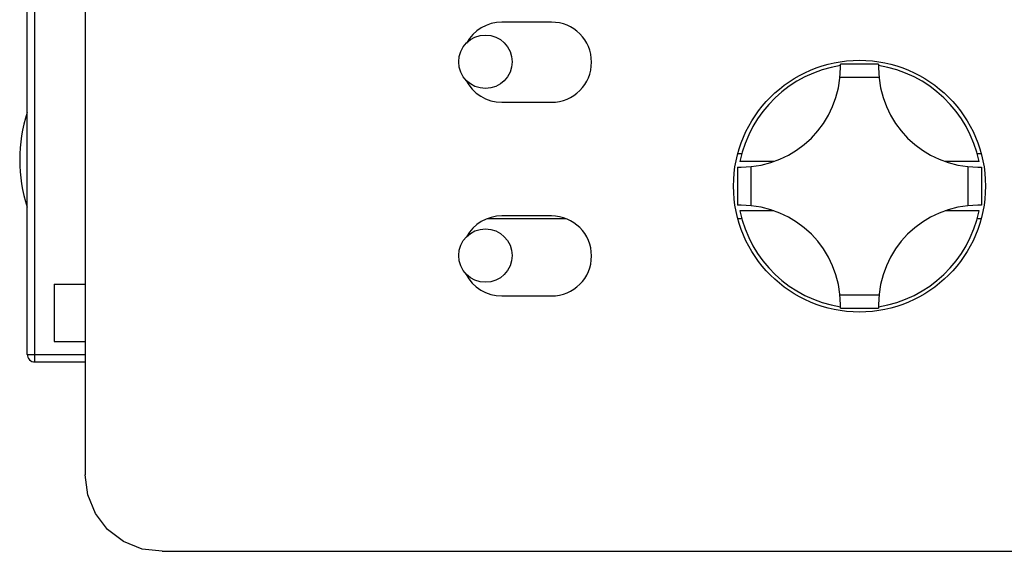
# Model space of a CAD drawing. Header units: millimetres. Extents: x 556 to 717, y 170 to 290.
# Tile 1 of 167: x 595 to 608, y 170 to 177. Entities that reach past the tile are written whole.
import ezdxf

# ---------------------------------------------------------------- set-up
doc = ezdxf.new("R2010")
doc.units = ezdxf.units.MM
doc.header["$LTSCALE"] = 30.734
doc.layers.get('0').update_dxf_attribs({"linetype": 'CONTINUOUS'})

msp = doc.modelspace()

# ---------------------------------------------------------------- linework, layer by layer
at = {"linetype": 'Continuous'}
for p, q in [((595.608, 190.1), (595.6, 171.1)), ((594.843, 172.68), (594.843, 188.52)), ((594.943, 172.58), (594.943, 177.97)), ((601.708, 177.035), (601.058, 177.035)), ((605.493, 176.435), (605.493, 176.485)), ((605.993, 176.485), (605.493, 176.485)), ((605.993, 176.485), (605.993, 176.435)), ((605.999, 176.31), (605.487, 176.31)), ((601.058, 175.985), (601.708, 175.985)), ((604.201, 175.31), (604.15, 175.31)), ((607.337, 175.31), (607.286, 175.31)), ((604.621, 175.209), (604.176, 175.209)), ((604.318, 175.141), (604.318, 174.629)), ((607.31, 175.209), (606.865, 175.209)), ((607.168, 174.629), (607.168, 175.141)), ((604.143, 175.135), (604.143, 174.635)), ((604.143, 175.135), (604.193, 175.135)), ((607.293, 175.135), (607.343, 175.135)), ((607.343, 175.135), (607.343, 174.635)), ((604.193, 174.635), (604.143, 174.635)), ((607.343, 174.635), (607.293, 174.635)), ((601.708, 174.495), (601.058, 174.495)), ((604.621, 174.561), (604.176, 174.561)), ((607.31, 174.561), (606.865, 174.561)), ((600.872, 174.46), (601.894, 174.46)), ((604.15, 174.46), (604.201, 174.46)), ((607.286, 174.46), (607.337, 174.46)), ((595.193, 173.6), (595.193, 172.85)), ((595.193, 173.6), (595.601, 173.6)), ((605.487, 173.46), (605.999, 173.46)), ((601.058, 173.445), (601.708, 173.445)), ((605.493, 173.285), (605.493, 173.335)), ((605.993, 173.335), (605.993, 173.285)), ((605.493, 173.285), (605.993, 173.285)), ((595.193, 172.85), (595.6, 172.85)), ((594.843, 172.68), (595.6, 172.68)), ((594.943, 172.58), (595.6, 172.58)), ((595.634, 170.839), (595.6, 171.1)), ((595.735, 170.595), (595.634, 170.839)), ((595.895, 170.386), (595.735, 170.595)), ((596.104, 170.226), (595.895, 170.386)), ((596.347, 170.125), (596.104, 170.226)), ((596.608, 170.1), (596.347, 170.125)), ((596.608, 170.1), (612.558, 170.098))]:
    msp.add_line(p, q, dxfattribs=at)
for centre, radius in [((600.843, 176.515), 0.35), ((605.743, 174.885), 1.65), ((600.843, 173.975), 0.35)]:
    msp.add_circle(centre, radius, dxfattribs=at)
for centre, radius, start, end in [((601.058, 176.51), 0.525, 90, 151.5177), ((601.708, 176.51), 0.525, 270, 90), ((605.743, 174.885), 1.6, 98.9893, 168.3155), ((604.193, 176.435), 1.3, 270, 0), ((605.743, 174.885), 1.6, 11.6845, 81.0107), ((607.293, 176.435), 1.3, 180, 270), ((601.058, 176.51), 0.525, 206.6242, 270), ((596.743, 175.23), 2, 161.9223, 198.0777), ((604.193, 173.335), 1.3, 0, 90), ((607.293, 173.335), 1.3, 90, 180), ((601.058, 173.97), 0.525, 90, 151.5177), ((601.708, 173.97), 0.525, 270, 90), ((605.743, 174.885), 1.6, 191.6845, 261.0107), ((605.743, 174.885), 1.6, 278.9891, 348.3155), ((601.058, 173.97), 0.525, 206.6242, 270), ((594.943, 172.68), 0.1, 180, 270)]:
    msp.add_arc(centre, radius, start, end, dxfattribs=at)

doc.saveas('drawing.dxf')
